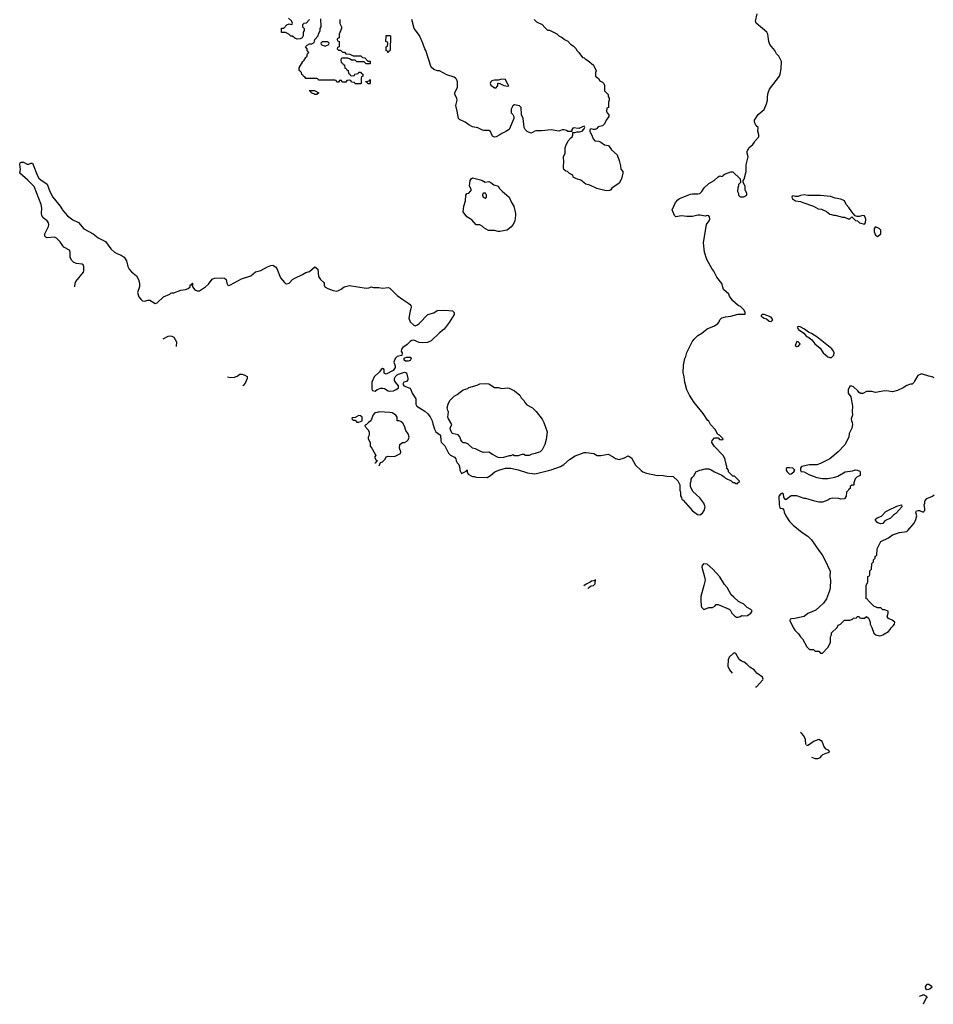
# Model space of a CAD drawing. Header units: inches. Extents: x 2348423 to 2474978, y 460702 to 613625.
# Tile 8 of 113: x 2359529 to 2369500, y 506939 to 517687. Entities that reach past the tile are written whole.
import ezdxf

# ---------------------------------------------------------------- set-up
doc = ezdxf.new("R2010")
doc.units = ezdxf.units.IN
doc.header["$MEASUREMENT"] = 0
for name, color, linetype in [('C3551', 7, 'Continuous'), ('C3560', 7, 'Continuous'), ('C3561', 7, 'Continuous')]:
    doc.layers.add(name, color=color, linetype=linetype)

msp = doc.modelspace()

# ---------------------------------------------------------------- linework, layer by layer
at = {"layer": 'C3551', "color": 5, "elevation": 140}
msp.add_lwpolyline([(2360000, 515218), (2359970, 515262), (2359930, 515304), (2359910, 515312), (2359830, 515306), (2359813, 515313), (2359804, 515324), (2359805, 515350), (2359845, 515430), (2359847, 515450), (2359842, 515470), (2359828, 515490), (2359784, 515524), (2359769, 515549), (2359767, 515570), (2359772, 515630), (2359765, 515670), (2359687, 515867), (2359617, 515937), (2359529, 516010), (2359536, 516050), (2359529, 516111), (2359535, 516125), (2359550, 516131), (2359570, 516131), (2359610, 516111), (2359630, 516111), (2359650, 516121), (2359670, 516122), (2359724, 515984), (2359738, 515958), (2359759, 515939), (2359830, 515890), (2359858, 515810), (2359891, 515750), (2359969, 515650), (2359995, 515610), (2360000, 515604)], dxfattribs=at)
at = {"layer": 'C3560', "color": 5, "elevation": 140}
for points in [[(2368109, 509777), (2368104, 509830), (2368085, 509870), (2368060, 509900), (2368050, 509909)], [(2368172, 509637), (2368210, 509621), (2368238, 509622), (2368268, 509632), (2368278, 509650), (2368295, 509665), (2368330, 509682), (2368366, 509690), (2368358, 509710), (2368330, 509726), (2368310, 509748), (2368288, 509808), (2368250, 509828), (2368191, 509809), (2368170, 509788), (2368130, 509766), (2368114, 509766)], [(2369348, 507027), (2369350, 507029), (2369382, 507038), (2369390, 507046), (2369427, 507027), (2369428, 507010), (2369419, 507001), (2369390, 506941), (2369388, 506939)]]:
    msp.add_lwpolyline(points, dxfattribs=at)
msp.add_lwpolyline([(2369450, 507155), (2369430, 507155), (2369422, 507150), (2369412, 507130), (2369413, 507113), (2369422, 507102), (2369450, 507105), (2369466, 507110), (2369486, 507130)], close=True, dxfattribs=at)
at = {"layer": 'C3561', "color": 5}
for points, elevation in [([(2360000, 515604), (2360050, 515547), (2360110, 515501), (2360170, 515472), (2360230, 515403), (2360331, 515351), (2360387, 515307), (2360464, 515264), (2360525, 515185), (2360562, 515150), (2360590, 515134), (2360638, 515118), (2360670, 515094), (2360693, 515053), (2360710, 514993), (2360725, 514965), (2360750, 514935), (2360803, 514890), (2360826, 514850), (2360835, 514810), (2360836, 514770), (2360813, 514710), (2360830, 514661), (2360850, 514635), (2360870, 514619), (2360890, 514615), (2360930, 514625), (2360950, 514624), (2361007, 514590), (2361030, 514595), (2361100, 514660), (2361168, 514690), (2361179, 514701), (2361190, 514706), (2361210, 514704), (2361287, 514733), (2361339, 514741), (2361369, 514751), (2361388, 514770), (2361390, 514792), (2361406, 514794), (2361410, 514812), (2361414, 514810), (2361414, 514770), (2361440, 514740), (2361466, 514726), (2361490, 514727), (2361556, 514770), (2361590, 514799), (2361630, 514854), (2361654, 514866), (2361731, 514870), (2361764, 514864), (2361781, 514850), (2361791, 514811), (2361802, 514790), (2361810, 514786), (2361830, 514791), (2361950, 514859), (2362050, 514891), (2362104, 514936), (2362162, 514950), (2362235, 514990), (2362270, 515004), (2362290, 515007), (2362321, 514990), (2362334, 514970), (2362377, 514870), (2362418, 514818), (2362430, 514808), (2362444, 514804), (2362470, 514811), (2362508, 514852), (2362530, 514866), (2362616, 514904), (2362650, 514926), (2362690, 514938), (2362750, 514991), (2362782, 514962), (2362790, 514882), (2362810, 514851), (2362843, 514823), (2362851, 514810), (2362851, 514790), (2362858, 514770), (2362890, 514751), (2362950, 514730), (2362990, 514725), (2363009, 514730), (2363036, 514744), (2363070, 514771), (2363130, 514785), (2363310, 514758), (2363340, 514760), (2363370, 514772), (2363390, 514762), (2363450, 514762), (2363490, 514756), (2363550, 514763), (2363570, 514755), (2363650, 514675), (2363710, 514631), (2363776, 514590), (2363796, 514570), (2363801, 514550), (2363799, 514530), (2363791, 514510), (2363776, 514430), (2363791, 514390), (2363830, 514351), (2363845, 514345), (2363870, 514356), (2363890, 514371), (2363982, 514470), (2364050, 514487), (2364086, 514514), (2364170, 514516), (2364252, 514510), (2364271, 514491), (2364271, 514470), (2364217, 514383), (2364161, 514310), (2364111, 514270), (2364021, 514180), (2363978, 514162), (2363930, 514158), (2363890, 514164), (2363830, 514189), (2363810, 514185), (2363790, 514175), (2363758, 514142), (2363711, 514110), (2363696, 514090), (2363691, 514070), (2363702, 514050), (2363700, 514020), (2363650, 514009), (2363626, 513990), (2363611, 513950), (2363625, 513910), (2363625, 513890), (2363603, 513857), (2363530, 513818), (2363506, 513830), (2363506, 513870), (2363490, 513878), (2363474, 513870), (2363457, 513843), (2363398, 513790), (2363372, 513730), (2363373, 513653), (2363378, 513638), (2363410, 513632), (2363430, 513652), (2363470, 513666), (2363490, 513666), (2363510, 513661), (2363550, 513636), (2363570, 513631), (2363610, 513636), (2363638, 513650), (2363662, 513670), (2363662, 513690), (2363629, 513730), (2363619, 513750), (2363619, 513770), (2363629, 513791), (2363649, 513811), (2363663, 513817), (2363730, 513838), (2363750, 513832), (2363765, 513770), (2363764, 513756), (2363750, 513738), (2363722, 513730), (2363712, 513710), (2363722, 513690), (2363785, 513665), (2363798, 513650), (2363811, 513610), (2363851, 513550), (2363851, 513491), (2363862, 513470), (2363950, 513412), (2363984, 513384), (2364010, 513352), (2364031, 513310), (2364036, 513276), (2364057, 513217), (2364072, 513190), (2364122, 513150), (2364125, 513090), (2364130, 513074), (2364170, 513034), (2364210, 512954), (2364232, 512932), (2364274, 512910), (2364290, 512894), (2364293, 512873), (2364302, 512850), (2364322, 512830), (2364332, 512790), (2364332, 512770), (2364350, 512734), (2364402, 512758), (2364410, 512774), (2364414, 512770), (2364414, 512750), (2364425, 512725), (2364470, 512702), (2364490, 512702), (2364510, 512692), (2364630, 512691), (2364668, 512710), (2364715, 512750), (2364758, 512770), (2364830, 512791), (2364889, 512791), (2364970, 512774), (2365070, 512742), (2365150, 512730), (2365170, 512732), (2365330, 512773), (2365430, 512810), (2365468, 512832), (2365530, 512887), (2365590, 512927), (2365690, 512961), (2365710, 512964), (2365794, 512950), (2365831, 512931), (2365870, 512931), (2365950, 512946), (2366000, 512920), (2366030, 512896), (2366070, 512887), (2366130, 512906), (2366170, 512925), (2366206, 512906), (2366250, 512825), (2366310, 512765), (2366330, 512751), (2366370, 512738), (2366490, 512711), (2366530, 512716), (2366590, 512706), (2366662, 512702), (2366710, 512654), (2366734, 512610), (2366733, 512553), (2366742, 512530), (2366742, 512490), (2366752, 512472), (2366754, 512450), (2366770, 512442), (2366870, 512325), (2366926, 512286), (2366950, 512282), (2366980, 512300), (2366998, 512330), (2367008, 512370), (2366995, 512410), (2366950, 512468), (2366876, 512536), (2366848, 512590), (2366848, 512630), (2366858, 512650), (2366858, 512670), (2366868, 512690), (2366888, 512710), (2366909, 512751), (2366950, 512771), (2366968, 512772), (2367010, 512785), (2367050, 512785), (2367075, 512775), (2367110, 512752), (2367190, 512714), (2367217, 512697), (2367230, 512682), (2367293, 512653), (2367310, 512634), (2367330, 512634), (2367344, 512624), (2367358, 512622), (2367367, 512633), (2367382, 512638), (2367386, 512650), (2367330, 512706), (2367310, 512706), (2367266, 512750), (2367266, 512770), (2367246, 512790), (2367246, 512810), (2367238, 512830), (2367236, 512856), (2367228, 512870), (2367228, 512890), (2367208, 512930), (2367110, 513028), (2367084, 513070), (2367086, 513094), (2367110, 513122), (2367150, 513122), (2367166, 513106), (2367176, 513104), (2367190, 513102), (2367206, 513110), (2367166, 513150), (2367154, 513154), (2367144, 513164), (2367122, 513210), (2367069, 513270), (2367050, 513306), (2367036, 513316), (2366989, 513390), (2366889, 513510), (2366837, 513590), (2366810, 513648), (2366787, 513730), (2366781, 513790), (2366769, 513831), (2366775, 513915), (2366789, 513990), (2366799, 514010), (2366810, 514054), (2366869, 514170), (2366890, 514201), (2366930, 514241), (2366975, 514265), (2367030, 514311), (2367113, 514347), (2367148, 514370), (2367162, 514390), (2367169, 514410), (2367190, 514431), (2367230, 514444), (2367290, 514451), (2367370, 514471), (2367446, 514474), (2367448, 514490), (2367435, 514515), (2367395, 514555), (2367370, 514568), (2367310, 514618), (2367275, 514670), (2367269, 514690), (2367210, 514742), (2367190, 514808), (2367136, 514876), (2367103, 514943), (2367083, 514970), (2367028, 515068), (2367004, 515150), (2366993, 515250), (2367026, 515450), (2367055, 515490), (2367062, 515510), (2367056, 515536), (2367050, 515546), (2367030, 515548), (2367010, 515542), (2366954, 515554), (2366930, 515554), (2366870, 515539), (2366810, 515537), (2366750, 515546), (2366690, 515535), (2366675, 515550), (2366649, 515610), (2366685, 515690), (2366710, 515719), (2366730, 515734), (2366850, 515781), (2366870, 515786), (2366930, 515786), (2366950, 515791), (2366975, 515810), (2366999, 515850), (2367050, 515898), (2367108, 515930), (2367150, 515972), (2367170, 515982), (2367190, 515974), (2367202, 515978), (2367206, 515990), (2367220, 516000), (2367290, 516025), (2367310, 516025), (2367392, 515950), (2367394, 515910), (2367372, 515888), (2367372, 515872), (2367365, 515850), (2367362, 515810), (2367374, 515790), (2367374, 515770), (2367393, 515753), (2367430, 515752), (2367466, 515770), (2367466, 515790), (2367448, 515830), (2367448, 515870), (2367426, 515910), (2367426, 515930), (2367435, 515945), (2367459, 516030), (2367456, 516104), (2367479, 516190), (2367468, 516230), (2367468, 516250), (2367488, 516290), (2367530, 516325), (2367549, 516350), (2367555, 516365), (2367594, 516410), (2367594, 516430), (2367584, 516470), (2367589, 516510), (2367568, 516530), (2367555, 516555), (2367549, 516570), (2367549, 516590), (2367589, 516651), (2367654, 516706), (2367679, 516770), (2367689, 516810), (2367689, 516850), (2367697, 516890), (2367713, 516930), (2367821, 517070), (2367829, 517091), (2367839, 517150), (2367842, 517230), (2367814, 517290), (2367790, 517315), (2367769, 517350), (2367717, 517417), (2367703, 517450), (2367692, 517530), (2367683, 517550), (2367566, 517650), (2367559, 517670), (2367579, 517750)], 140), ([(2362692, 517688), (2362654, 517650), (2362630, 517646), (2362614, 517630), (2362614, 517610), (2362632, 517590), (2362632, 517570), (2362622, 517550), (2362622, 517510), (2362612, 517490), (2362590, 517478), (2362556, 517476), (2362530, 517486), (2362507, 517507), (2362488, 517508), (2362466, 517530), (2362450, 517538), (2362430, 517546), (2362387, 517547), (2362387, 517593), (2362410, 517594), (2362446, 517630), (2362470, 517642), (2362490, 517634), (2362502, 517638), (2362506, 517650), (2362495, 517675), (2362462, 517702)], 140), ([(2363022, 517690), (2363024, 517644), (2363042, 517610), (2363042, 517590), (2363014, 517530), (2363014, 517490), (2362998, 517482), (2362994, 517470), (2362998, 517458), (2363014, 517450), (2363014, 517390), (2362998, 517382), (2362994, 517370), (2363010, 517354), (2363030, 517354), (2363053, 517333), (2363072, 517332), (2363090, 517314), (2363132, 517312), (2363170, 517292), (2363252, 517292), (2363270, 517274), (2363294, 517270), (2363330, 517234), (2363353, 517233), (2363354, 517210), (2363350, 517206), (2363310, 517206), (2363290, 517226), (2363210, 517226), (2363190, 517246), (2363150, 517246), (2363136, 517256), (2363110, 517266), (2363050, 517266), (2363038, 517262), (2363034, 517250), (2363038, 517218), (2363053, 517213), (2363058, 517198), (2363073, 517193), (2363078, 517158), (2363093, 517153), (2363098, 517138), (2363113, 517133), (2363118, 517098), (2363133, 517093), (2363138, 517078), (2363150, 517074), (2363182, 517078), (2363187, 517093), (2363222, 517098), (2363230, 517114), (2363250, 517114), (2363258, 517098), (2363273, 517093), (2363274, 517070), (2363258, 517062), (2363254, 517050), (2363254, 516990), (2363250, 516986), (2363190, 516986), (2363182, 517002), (2363150, 517006), (2363142, 517022), (2363130, 517026), (2363098, 517022), (2363090, 517006), (2363050, 517006), (2363042, 517022), (2363030, 517026), (2363018, 517022), (2363010, 517006), (2362990, 517006), (2362982, 517022), (2362970, 517026), (2362790, 517026), (2362782, 517042), (2362770, 517046), (2362650, 517046), (2362642, 517062), (2362627, 517067), (2362622, 517082), (2362607, 517087), (2362606, 517110), (2362587, 517127), (2362580, 517140), (2362580, 517160), (2362618, 517230), (2362635, 517245), (2362650, 517274), (2362666, 517290), (2362666, 517310), (2362686, 517330), (2362666, 517350), (2362666, 517370), (2362648, 517390), (2362650, 517394), (2362666, 517410), (2362690, 517422), (2362716, 517424), (2362742, 517438), (2362748, 517452), (2362749, 517470), (2362788, 517510), (2362789, 517530), (2362808, 517570), (2362809, 517590), (2362818, 517610), (2362816, 517696)], 140), ([(2365142, 517690), (2365170, 517662), (2365230, 517634), (2365260, 517600), (2365290, 517574), (2365312, 517572), (2365390, 517534), (2365414, 517510), (2365450, 517494), (2365474, 517470), (2365510, 517452), (2365540, 517420), (2365570, 517402), (2365602, 517370), (2365611, 517351), (2365632, 517330), (2365670, 517274), (2365690, 517272), (2365700, 517260), (2365730, 517242), (2365792, 517190), (2365822, 517130), (2365814, 517110), (2365814, 517070), (2365844, 517044), (2365860, 517020), (2365890, 517005), (2365905, 516990), (2365911, 516970), (2365912, 516910), (2365952, 516870), (2365952, 516850), (2365962, 516830), (2365962, 516810), (2365953, 516787), (2365954, 516730), (2365938, 516722), (2365934, 516690), (2365942, 516670), (2365958, 516650), (2365958, 516630), (2365931, 516590), (2365912, 516550), (2365891, 516529), (2365842, 516518), (2365824, 516496), (2365810, 516488), (2365790, 516488), (2365765, 516495), (2365752, 516488), (2365751, 516470), (2365777, 516417), (2365786, 516385), (2365804, 516364), (2365850, 516361), (2365870, 516351), (2365910, 516321), (2365953, 516313), (2365988, 516268), (2366050, 516211), (2366071, 516150), (2366086, 516090), (2366090, 516054), (2366111, 516030), (2366111, 516010), (2366096, 515950), (2366070, 515902), (2365992, 515848), (2365982, 515830), (2365970, 515824), (2365930, 515819), (2365826, 515846), (2365750, 515882), (2365708, 515890), (2365654, 515934), (2365606, 515950), (2365570, 515969), (2365566, 515990), (2365530, 516009), (2365509, 516029), (2365490, 516035), (2365469, 516050), (2365464, 516070), (2365469, 516149), (2365462, 516170), (2365462, 516190), (2365482, 516230), (2365482, 516290), (2365488, 516310), (2365515, 516365), (2365542, 516398), (2365558, 516410), (2365566, 516430), (2365566, 516454), (2365590, 516454), (2365610, 516462), (2365638, 516462), (2365666, 516470), (2365690, 516494), (2365698, 516510), (2365690, 516526), (2365630, 516498), (2365570, 516506), (2365554, 516490), (2365554, 516466), (2365510, 516466), (2365496, 516476), (2365470, 516486), (2365450, 516486), (2365411, 516469), (2365330, 516485), (2365225, 516475), (2365170, 516474), (2365151, 516469), (2365126, 516454), (2365108, 516450), (2365066, 516466), (2365045, 516490), (2365036, 516510), (2365022, 516610), (2365004, 516650), (2365002, 516730), (2364985, 516745), (2364930, 516758), (2364910, 516748), (2364891, 516710), (2364892, 516670), (2364910, 516652), (2364922, 516630), (2364922, 516610), (2364871, 516490), (2364836, 516465), (2364790, 516445), (2364770, 516429), (2364730, 516409), (2364710, 516405), (2364690, 516414), (2364666, 516466), (2364650, 516479), (2364596, 516476), (2364580, 516480), (2364530, 516508), (2364470, 516518), (2364430, 516538), (2364390, 516568), (2364330, 516598), (2364318, 516610), (2364305, 516690), (2364289, 516750), (2364302, 516810), (2364298, 516830), (2364278, 516870), (2364278, 516890), (2364308, 516950), (2364306, 517010), (2364296, 517036), (2364286, 517050), (2364270, 517058), (2364190, 517084), (2364110, 517128), (2364090, 517129), (2364050, 517142), (2364018, 517170), (2363962, 517350), (2363949, 517369), (2363922, 517450), (2363909, 517470), (2363894, 517514), (2363835, 517590), (2363808, 517690)], 140), ([(2360129, 514770), (2360133, 514810), (2360141, 514830), (2360224, 514930), (2360229, 514950), (2360229, 514989), (2360222, 515010), (2360210, 515019), (2360150, 515026), (2360118, 515038), (2360097, 515057), (2360080, 515090), (2360078, 515150), (2360073, 515170), (2360010, 515203), (2360000, 515218)], 140), ([(2361093, 514204), (2361150, 514233), (2361170, 514237), (2361190, 514234), (2361210, 514221), (2361239, 514170), (2361236, 514119)], 120), ([(2361797, 513790), (2361830, 513783), (2361875, 513785), (2361903, 513797), (2361930, 513816), (2361958, 513818), (2361987, 513807), (2362011, 513791), (2362011, 513771), (2361990, 513719), (2361970, 513697), (2361964, 513692)], 120), ([(2369510, 513778), (2369486, 513790), (2369450, 513795), (2369370, 513822), (2369330, 513802), (2369298, 513750), (2369291, 513729), (2369270, 513708), (2369250, 513708), (2369210, 513695), (2369171, 513669), (2369110, 513639), (2369054, 513626), (2369010, 513633), (2368970, 513634), (2368870, 513618), (2368830, 513628), (2368770, 513628), (2368732, 513608), (2368710, 513608), (2368690, 513618), (2368677, 513637), (2368630, 513678), (2368610, 513688), (2368590, 513686), (2368572, 513648), (2368572, 513612), (2368598, 513570), (2368616, 513470), (2368614, 513410), (2368619, 513370), (2368602, 513330), (2368605, 513310), (2368615, 513290), (2368616, 513270), (2368610, 513228), (2368583, 513170), (2368579, 513130), (2368534, 513046), (2368463, 512970), (2368370, 512892), (2368270, 512844), (2368230, 512829), (2368150, 512827), (2368062, 512810), (2368051, 512790), (2368052, 512772), (2368054, 512754), (2368090, 512751), (2368141, 512721), (2368230, 512691), (2368290, 512679), (2368350, 512679), (2368426, 512694), (2368457, 512703), (2368538, 512750), (2368616, 512764), (2368650, 512775), (2368671, 512771), (2368698, 512758), (2368702, 512750), (2368702, 512710), (2368666, 512694), (2368646, 512674), (2368634, 512630), (2368633, 512607), (2368610, 512606), (2368594, 512590), (2368594, 512570), (2368578, 512562), (2368574, 512550), (2368552, 512528), (2368550, 512486), (2368530, 512458), (2368490, 512454), (2368470, 512461), (2368397, 512463), (2368370, 512458), (2368350, 512442), (2368290, 512422), (2368250, 512422), (2368206, 512430), (2368110, 512459), (2368090, 512459), (2368010, 512489), (2367950, 512488), (2367890, 512446), (2367868, 512470), (2367866, 512510), (2367850, 512518), (2367834, 512510), (2367813, 512487), (2367818, 512390), (2367824, 512364), (2367830, 512354), (2367852, 512352), (2367870, 512334), (2367871, 512310), (2367890, 512272), (2367931, 512211), (2367971, 512170), (2368068, 512088), (2368132, 512050), (2368172, 512010), (2368250, 511892), (2368287, 511847), (2368334, 511754), (2368351, 511710), (2368375, 511670), (2368371, 511610), (2368376, 511570), (2368374, 511486), (2368367, 511453), (2368334, 511366), (2368302, 511318), (2368217, 511243), (2368130, 511204), (2368090, 511174), (2367990, 511149), (2367953, 511147), (2367938, 511142), (2367934, 511130), (2367970, 511052), (2367990, 511025), (2368030, 510985), (2368050, 510951), (2368071, 510930), (2368120, 510840), (2368150, 510814), (2368192, 510812), (2368210, 510794), (2368250, 510794), (2368270, 510774), (2368290, 510774), (2368350, 510834), (2368378, 510890), (2368378, 510950), (2368387, 510973), (2368390, 510994), (2368450, 511054), (2368463, 511077), (2368486, 511090), (2368530, 511132), (2368590, 511134), (2368616, 511144), (2368630, 511154), (2368662, 511158), (2368670, 511174), (2368690, 511174), (2368698, 511158), (2368710, 511154), (2368750, 511154), (2368770, 511174), (2368793, 511153), (2368800, 511140), (2368812, 511112), (2368812, 511090), (2368830, 511054), (2368851, 510991), (2368871, 510971), (2368910, 510963), (2368930, 510965), (2368950, 510973), (2369009, 511010), (2369028, 511030), (2369038, 511050), (2369062, 511070), (2369075, 511090), (2369078, 511110), (2369052, 511132), (2369009, 511149), (2368995, 511170), (2369008, 511210), (2369006, 511230), (2368970, 511246), (2368950, 511246), (2368927, 511267), (2368890, 511268), (2368850, 511286), (2368787, 511347), (2368782, 511362), (2368767, 511367), (2368766, 511490), (2368768, 511512), (2368786, 511550), (2368786, 511610), (2368802, 511618), (2368806, 511630), (2368806, 511670), (2368826, 511690), (2368828, 511752), (2368846, 511770), (2368848, 511792), (2368866, 511810), (2368866, 511830), (2368882, 511838), (2368888, 511910), (2368928, 511990), (2369009, 512031), (2369055, 512065), (2369110, 512081), (2369130, 512091), (2369210, 512101), (2369222, 512110), (2369289, 512190), (2369309, 512231), (2369319, 512270), (2369309, 512310), (2369315, 512325), (2369330, 512331), (2369350, 512331), (2369390, 512312), (2369408, 512330), (2369408, 512350), (2369398, 512390), (2369408, 512410), (2369408, 512432), (2369430, 512462), (2369490, 512485), (2369510, 512502)], 140), ([(2363452, 513408), (2363430, 513398), (2363406, 513394), (2363386, 513374), (2363362, 513310), (2363334, 513290), (2363313, 513267), (2363298, 513262), (2363294, 513250), (2363330, 513214), (2363342, 513190), (2363342, 513150), (2363332, 513130), (2363332, 513110), (2363352, 513072), (2363352, 513030), (2363372, 513010), (2363414, 512930), (2363402, 512910), (2363404, 512904), (2363418, 512878), (2363434, 512870), (2363418, 512862), (2363410, 512846), (2363404, 512846)], 140), ([(2363452, 512818), (2363467, 512853), (2363490, 512862), (2363518, 512890), (2363530, 512914), (2363550, 512922), (2363620, 512920), (2363686, 512950), (2363688, 512970), (2363675, 513010), (2363678, 513050), (2363706, 513070), (2363730, 513072), (2363754, 513086), (2363770, 513102), (2363779, 513130), (2363770, 513168), (2363742, 513202), (2363729, 513250), (2363710, 513282), (2363690, 513302), (2363670, 513309), (2363648, 513308), (2363649, 513350), (2363635, 513370), (2363594, 513394), (2363570, 513401), (2363452, 513408)], 140), ([(2365732, 511478), (2365736, 511485), (2365757, 511503), (2365770, 511509), (2365792, 511510), (2365811, 511530), (2365813, 511573), (2365798, 511562), (2365770, 511558), (2365754, 511546), (2365710, 511526), (2365685, 511506)], 120), ([(2367330, 510775), (2367314, 510770), (2367272, 510728), (2367260, 510700), (2367258, 510630), (2367276, 510590), (2367305, 510554)], 140), ([(2367559, 510405), (2367570, 510405), (2367638, 510482), (2367642, 510490), (2367635, 510510), (2367573, 510553), (2367564, 510570), (2367544, 510590), (2367499, 510619), (2367469, 510650), (2367434, 510675), (2367406, 510686), (2367382, 510702), (2367346, 510770), (2367330, 510775)], 140)]:
    msp.add_lwpolyline(points, dxfattribs=dict(at, elevation=elevation))
at = {"layer": 'C3561', "color": 5, "elevation": 140}
for points in [[(2363550, 517326), (2363542, 517342), (2363528, 517350), (2363528, 517390), (2363542, 517398), (2363546, 517430), (2363542, 517442), (2363526, 517450), (2363527, 517507), (2363530, 517514), (2363570, 517514), (2363574, 517510), (2363573, 517353), (2363570, 517346), (2363558, 517342)], [(2362890, 517446), (2362830, 517446), (2362814, 517430), (2362818, 517418), (2362834, 517410), (2362850, 517402), (2362870, 517402), (2362902, 517418), (2362906, 517430)], [(2363350, 516986), (2363327, 516987), (2363322, 517002), (2363307, 517007), (2363307, 517013), (2363342, 517018), (2363350, 517034), (2363354, 517030), (2363354, 516990)], [(2364790, 517039), (2364750, 517026), (2364710, 517028), (2364682, 517018), (2364672, 517010), (2364665, 516990), (2364670, 516974), (2364710, 516945), (2364730, 516942), (2364748, 516970), (2364746, 516990), (2364750, 516994), (2364770, 516992), (2364790, 516978), (2364814, 516970), (2364858, 516962), (2364866, 516970), (2364858, 516978), (2364830, 517034)], [(2362750, 516869), (2362739, 516879), (2362709, 516889), (2362706, 516906), (2362694, 516906), (2362687, 516913), (2362747, 516913), (2362794, 516890), (2362770, 516869)], [(2364610, 515912), (2364650, 515919), (2364672, 515910), (2364703, 515883), (2364750, 515870), (2364764, 515844), (2364794, 515814), (2364871, 515750), (2364896, 515690), (2364923, 515650), (2364939, 515570), (2364939, 515550), (2364931, 515490), (2364914, 515450), (2364890, 515421), (2364850, 515389), (2364770, 515375), (2364750, 515375), (2364710, 515386), (2364646, 515386), (2364595, 515415), (2364575, 515435), (2364550, 515448), (2364510, 515449), (2364464, 515504), (2364410, 515535), (2364369, 515590), (2364375, 515650), (2364395, 515710), (2364398, 515770), (2364409, 515791), (2364430, 515794), (2364450, 515814), (2364458, 515830), (2364438, 515870), (2364444, 515930), (2364455, 515950), (2364470, 515959), (2364574, 515934)], [(2364590, 515795), (2364585, 515790), (2364581, 515770), (2364586, 515750), (2364610, 515738), (2364622, 515750), (2364624, 515770), (2364613, 515793)], [(2368090, 515774), (2368050, 515768), (2368024, 515756), (2367996, 515756), (2367970, 515766), (2367958, 515762), (2367954, 515750), (2367962, 515730), (2367994, 515710), (2368050, 515702), (2368074, 515690), (2368191, 515651), (2368244, 515624), (2368278, 515618), (2368335, 515595), (2368370, 515565), (2368390, 515562), (2368410, 515552), (2368430, 515552), (2368510, 515531), (2368531, 515531), (2368570, 515514), (2368590, 515514), (2368610, 515534), (2368650, 515494), (2368672, 515492), (2368694, 515470), (2368750, 515454), (2368758, 515470), (2368762, 515510), (2368750, 515546), (2368730, 515548), (2368690, 515538), (2368670, 515538), (2368647, 515547), (2368610, 515588), (2368578, 515638), (2368549, 515670), (2368530, 515708), (2368490, 515729), (2368430, 515738), (2368378, 515758), (2368270, 515769), (2368130, 515769)], [(2368870, 515426), (2368853, 515407), (2368853, 515373), (2368870, 515334), (2368890, 515322), (2368906, 515330), (2368926, 515350), (2368928, 515390), (2368910, 515408)], [(2367652, 514468), (2367632, 514468), (2367622, 514458), (2367622, 514450), (2367652, 514430), (2367680, 514420), (2367710, 514398), (2367730, 514391), (2367749, 514410), (2367730, 514439)], [(2368030, 514338), (2368014, 514330), (2368027, 514307), (2368086, 514266), (2368114, 514230), (2368130, 514225), (2368173, 514193), (2368208, 514148), (2368263, 514103), (2368298, 514050), (2368350, 514006), (2368370, 513998), (2368390, 514001), (2368415, 514025), (2368419, 514050), (2368412, 514070), (2368393, 514093), (2368230, 514225), (2368170, 514261), (2368136, 514276), (2368095, 514310), (2368045, 514335)], [(2368010, 514175), (2367992, 514130), (2368010, 514118), (2368030, 514122), (2368046, 514150), (2368026, 514170)], [(2363770, 513958), (2363740, 513960), (2363726, 513970), (2363726, 513994), (2363750, 514002), (2363790, 514002), (2363802, 513990), (2363790, 513968)], [(2364790, 513663), (2364850, 513670), (2364870, 513666), (2364930, 513635), (2364986, 513590), (2365001, 513561), (2365030, 513531), (2365044, 513504), (2365063, 513483), (2365126, 513450), (2365166, 513410), (2365230, 513326), (2365250, 513291), (2365284, 513190), (2365275, 513105), (2365259, 513050), (2365231, 512990), (2365210, 512969), (2365154, 512950), (2365110, 512942), (2365090, 512929), (2365050, 512929), (2365030, 512939), (2365010, 512942), (2364970, 512928), (2364950, 512926), (2364930, 512928), (2364910, 512938), (2364890, 512928), (2364870, 512928), (2364810, 512909), (2364770, 512905), (2364750, 512909), (2364690, 512939), (2364650, 512968), (2364590, 512964), (2364568, 512970), (2364502, 513002), (2364470, 513009), (2364418, 513058), (2364390, 513069), (2364370, 513069), (2364358, 513078), (2364342, 513102), (2364334, 513134), (2364314, 513154), (2364248, 513170), (2364229, 513209), (2364228, 513230), (2364246, 513270), (2364209, 513329), (2364202, 513350), (2364207, 513407), (2364200, 513420), (2364195, 513450), (2364205, 513490), (2364225, 513530), (2364270, 513578), (2364303, 513597), (2364370, 513646), (2364418, 513662), (2364431, 513671), (2364523, 513697), (2364551, 513711), (2364610, 513716), (2364650, 513711), (2364710, 513672), (2364749, 513671)], [(2363230, 513368), (2363190, 513346), (2363158, 513342), (2363154, 513330), (2363170, 513314), (2363190, 513314), (2363210, 513294), (2363230, 513294), (2363250, 513302), (2363266, 513310), (2363268, 513330), (2363268, 513350), (2363250, 513362)], [(2367930, 512797), (2367904, 512796), (2367893, 512787), (2367892, 512770), (2367905, 512750), (2367930, 512725), (2367950, 512731), (2367978, 512750), (2367988, 512770), (2367966, 512790)], [(2368924, 512184), (2368895, 512195), (2368882, 512202), (2368866, 512230), (2368886, 512250), (2368934, 512266), (2368982, 512318), (2369010, 512334), (2369102, 512378), (2369152, 512390), (2369156, 512370), (2369090, 512295), (2369070, 512282), (2369034, 512246), (2368970, 512215), (2368950, 512189)], [(2366990, 511748), (2366978, 511730), (2366972, 511710), (2367004, 511604), (2367008, 511570), (2366997, 511510), (2366964, 511390), (2366961, 511350), (2366966, 511290), (2366972, 511270), (2366990, 511252), (2367007, 511253), (2367050, 511272), (2367090, 511272), (2367115, 511285), (2367130, 511302), (2367150, 511305), (2367270, 511254), (2367284, 511244), (2367302, 511210), (2367330, 511178), (2367350, 511166), (2367370, 511166), (2367390, 511171), (2367410, 511185), (2367430, 511181), (2367470, 511184), (2367509, 511210), (2367522, 511230), (2367519, 511239), (2367508, 511250), (2367469, 511269), (2367430, 511308), (2367375, 511335), (2367322, 511382), (2367295, 511410), (2367249, 511489), (2367222, 511522), (2367170, 511604), (2367093, 511690), (2367030, 511742)]]:
    msp.add_lwpolyline(points, close=True, dxfattribs=at)

doc.saveas('drawing.dxf')
